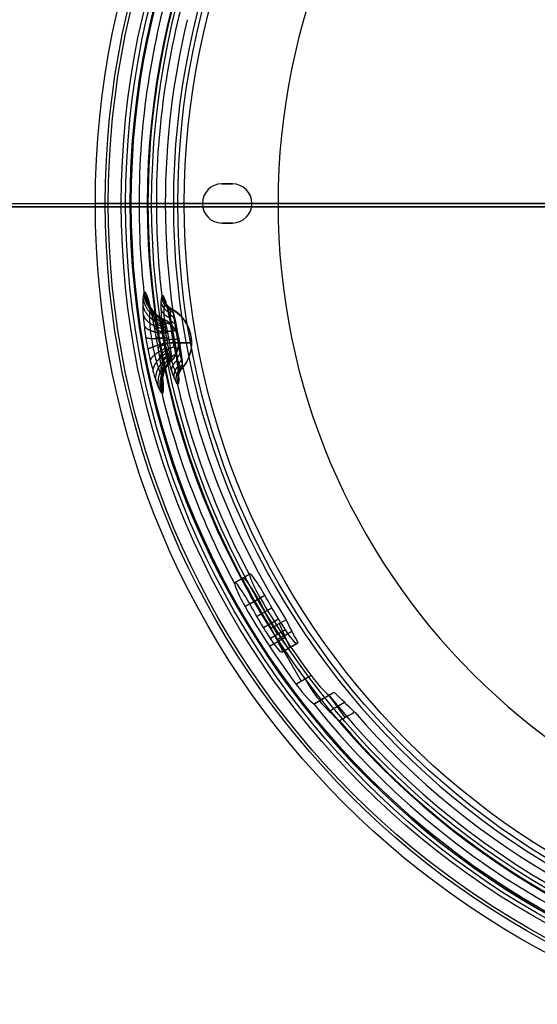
# Model space of a CAD drawing. Header units: millimetres. Extents: x -435 to 435, y -676 to 274.
# Tile 12 of 26: x -106 to -47, y -293 to -180. Entities that reach past the tile are written whole.
import ezdxf

# ---------------------------------------------------------------- set-up
doc = ezdxf.new("R2010")
doc.units = ezdxf.units.MM
doc.header["$MEASUREMENT"] = 0
doc.layers.add('Canopy', color=7, linetype='Continuous', true_color=0x000000)
doc.layers.add('Tyvek Shade', color=7, linetype='Continuous', true_color=0x000000)

msp = doc.modelspace()

# ---------------------------------------------------------------- linework, layer by layer
at = {"layer": 'Canopy'}
for p, q in [((-82.95, -198.6, 1364.45), (-82.95, -198.6, 1362.45)), ((-81.75, -198.6, 1363.45), (-82.95, -198.6, 1363.45)), ((-82.35, -198.6, 1362.45), (-82.35, -198.6, 1364.45)), ((-94.02, -200.85, 1331), (-96.36, -200.85, 1353.26)), ((-91.45, -200.85, 1339.45), (-93.5, -200.85, 1358.93)), ((-93.37, -200.85, 1353.57), (-91.03, -200.85, 1331.31)), ((-89.46, -200.85, 1339.66), (-91.51, -200.85, 1359.14)), ((-89.46, -200.85, 1339.66), (-91.45, -200.85, 1339.45)), ((-88.53, -200.85, 1362.45), (-85.2, -200.85, 1362.45)), ((-88.53, -200.85, 1364.45), (-85.2, -200.85, 1364.45)), ((-85.2, -200.85, 1362.45), (-85.2, -200.85, 1364.45)), ((-79.5, -200.85, 1362.45), (-79.5, -200.85, 1364.45)), ((-79.5, -200.85, 1362.45), (-76.5, -200.85, 1362.45)), ((-79.5, -200.85, 1364.45), (-76.5, -200.85, 1364.45)), ((-76.5, -200.85, 1364.45), (-76.5, -200.85, 1362.45)), ((-82.95, -203.1, 1362.45), (-82.95, -203.1, 1364.45)), ((-82.95, -203.1, 1363.45), (-81.75, -203.1, 1363.45)), ((-82.35, -203.1, 1362.45), (-82.35, -203.1, 1364.45)), ((-81.75, -203.1, 1364.45), (-81.75, -203.1, 1362.45)), ((-81.47, -244.42, 1348.41), (-79.75, -243.43, 1348.61)), ((-79.74, -246.89, 1345.42), (-78.02, -245.89, 1345.63)), ((-79.16, -246.55, 1351.52), (-73.83, -255.77, 1351.52)), ((-76.55, -250.41, 1346.03), (-78.04, -247.82, 1346.03)), ((-78.17, -249.62, 1345.92), (-76.44, -248.62, 1346.13)), ((-75.64, -249.89, 1346.14), (-77.36, -250.88, 1345.93)), ((-76.64, -251.04, 1340.95), (-74.91, -250.04, 1341.16)), ((-76.38, -249.15, 1339.56), (-75.15, -251.91, 1342.55)), ((-77.49, -251.74, 1351.4), (-75.77, -250.74, 1351.61)), ((-76.08, -252.45, 1343.95), (-74.35, -251.45, 1344.16)), ((-76.01, -252.41, 1343.2), (-74.28, -251.41, 1343.41)), ((-75.08, -251.87, 1342.56), (-75.21, -251.95, 1344.06)), ((-74.52, -251.55, 1344.14), (-74.35, -251.45, 1344.16)), ((-74.44, -256.12, 1351.45), (-74.01, -255.87, 1351.5)), ((-72.32, -258.37, 1348.51), (-70.58, -257.36, 1348.72)), ((-72.32, -258.37, 1348.51), (-70.58, -257.36, 1348.72)), ((-72.05, -258.21, 1345.52), (-70.31, -257.2, 1345.73)), ((-71.45, -257.86, 1348.61), (-70.9, -257.55, 1342.64)), ((-70.67, -257.41, 1342.67), (-68.8, -259.98, 1339.53)), ((-70.62, -259.21, 1340.99), (-68.87, -258.2, 1341.2))]:
    msp.add_line(p, q, dxfattribs=at)
for centre, radius in [((0, -200.85, 1364.15), 97.5), ((0, -200.85, 1353.26), 96.36), ((0, -200.85, 1364.31), 96.01), ((0, -200.85, 1364.46), 94.52), ((0, -200.85, 1331), 94.02), ((0, -200.85, 1353.57), 93.37), ((0, -200.85, 1331.31), 91.03), ((0, -200.85, 1324.07), 88.02), ((0, -200.85, 1326.98), 87.28)]:
    msp.add_circle(centre, radius, dxfattribs=at)
for centre, radius, start, end in [((0, -200.85, 1359.45), 93.53, 360, 180), ((0, -200.85, 1358.93), 93.5, 0, 180), ((0, -200.85, 1359.45), 91.53, 360, 180), ((0, -200.85, 1359.14), 91.51, 0, 180), ((0, -200.85, 1362.45), 88.53, 0, 180), ((0, -200.85, 1364.45), 88.53, 0, 180), ((0, -200.85, 1364.45), 76.5, 0, 180), ((0, -200.85, 1362.45), 76.5, 0, 180), ((0, -200.85, 1363.45), 76.5, 0, 180), ((0, -200.85, 1349.19), 92.48, 162.8348, 180), ((0, -200.85, 1349.4), 90.49, 163.0419, 180), ((0, -200.85, 1339.45), 91.45, 166.0593, 180), ((0, -200.85, 1339.66), 89.46, 166.3416, 180), ((-82.95, -200.85, 1364.45), 2.25, 90, 270), ((-82.95, -200.85, 1362.45), 2.25, 90, 270), ((-82.95, -200.85, 1363.45), 2.25, 90, 270), ((-81.75, -200.85, 1364.45), 2.25, 270, 90), ((-81.75, -200.85, 1362.45), 2.25, 270, 90), ((-81.75, -200.85, 1363.45), 2.25, 270, 90), ((0, -200.85, 1359.45), 93.53, 180, 360), ((0, -200.85, 1358.93), 93.5, 180, 0), ((0, -200.85, 1349.19), 92.48, 180, 186.3634), ((0, -200.85, 1359.45), 91.53, 180, 360), ((0, -200.85, 1359.14), 91.51, 180, 0), ((0, -200.85, 1339.45), 91.45, 180, 212.2826), ((0, -200.85, 1349.4), 90.49, 180, 186.7583), ((0, -200.85, 1339.66), 89.46, 180, 212.3333), ((0, -200.85, 1362.45), 88.53, 180, 0), ((0, -200.85, 1364.45), 88.53, 180, 0), ((0, -200.85, 1362.45), 76.5, 180, 0), ((0, -200.85, 1364.45), 76.5, 180, 0), ((0, -200.85, 1363.45), 76.5, 180, 0), ((-90.93, -216.88, 1348.41), 4.5, 0, 60.8862), ((-90.93, -216.88, 1348.41), 3, 0, 63.7705), ((-90.93, -216.88, 1348.41), 3, 316.2292, 0), ((-90.93, -216.88, 1348.41), 4.5, 319.1135, 0), ((0, -200.85, 1349.4), 90.49, 193.2417, 208.1666), ((0, -200.85, 1349.19), 92.48, 193.6366, 208.206), ((0, -200.85, 1349.4), 90.49, 218.6263, 263.9581), ((0, -200.85, 1349.19), 92.48, 218.439, 264.1652), ((0, -200.85, 1339.45), 91.45, 220.5937, 260.9407), ((0, -200.85, 1339.66), 89.46, 220.8345, 260.6584)]:
    msp.add_arc(centre, radius, start, end, dxfattribs=at)
at = {"layer": 'Canopy', "extrusion": (1.98929e-15, 1, 1.25872e-15)}
msp.add_arc((86.06, 1331.83, -200.85), 8, 284.1515, 354, dxfattribs=at)
at = {"layer": 'Canopy', "extrusion": (-1.81998e-12, 1, -1.91787e-13)}
msp.add_arc((88.53, 1359.45, -200.85), 5, 354, 0, dxfattribs=at)
at = {"layer": 'Canopy', "extrusion": (1.25542e-28, 1, 1.13687e-14)}
msp.add_arc((88.53, 1359.45, -200.85), 5, 0, 90, dxfattribs=at)
at = {"layer": 'Canopy', "extrusion": (0, 1, 0)}
msp.add_arc((88.53, 1359.45, -200.85), 5, 354, 0, dxfattribs=at)
at = {"layer": 'Canopy', "extrusion": (9.4739e-15, 1, 1.89478e-14)}
msp.add_arc((88.53, 1359.45, -200.85), 3, 0, 90, dxfattribs=at)
at = {"layer": 'Canopy', "extrusion": (-2.96844e-12, 1, -3.12495e-13)}
msp.add_arc((88.53, 1359.45, -200.85), 3, 354, 0, dxfattribs=at)
at = {"layer": 'Canopy', "extrusion": (-3.49829e-15, 1, 2.99762e-16)}
msp.add_arc((86.06, 1331.83, -200.85), 5, 284.1515, 354, dxfattribs=at)
at = {"layer": 'Canopy', "extrusion": (1.87266e-15, 1, 1.45433e-14)}
msp.add_arc((0, 1673.15, -200.85), 360, 270.9709, 284.1515, dxfattribs=at)
at = {"layer": 'Canopy', "extrusion": (1.80103e-15, 1, 1.22078e-14)}
msp.add_arc((0, 1673.15, -200.85), 357, 270.9791, 284.1515, dxfattribs=at)
at = {"layer": 'Canopy', "extrusion": (0, 1, -4.996e-16)}
for radius, start, end in [(3, 118.7298, 174.0909), (3, 180, 229.0737), (4.5, 121.8559, 174.1817), (4.5, 180, 225.9475)]:
    msp.add_arc((90.93, 1348.41, -216.88), radius, start, end, dxfattribs=at)
at = {"layer": 'Canopy', "extrusion": (-1.67534e-12, 1, 5.54359e-15)}
msp.add_arc((90.93, 1348.41, -216.88), 3, 174.0905, 180, dxfattribs=at)
at = {"layer": 'Canopy', "extrusion": (-1.31526e-12, 1, -6.54298e-15)}
msp.add_arc((90.93, 1348.41, -216.88), 4.5, 174.0905, 180, dxfattribs=at)
at = {"layer": 'Canopy', "extrusion": (0.861281, 0.497261, 0.104528)}
for centre, radius, start, end in [((-173.94, 1361.17, -49.67), 3, 236.4427, 90), ((-178.59, 1356.67, -49.64), 2, 90, 180), ((-184.59, 1361.17, -49), 3, 90, 180)]:
    msp.add_arc(centre, radius, start, end, dxfattribs=at)
at = {"layer": 'Canopy'}
for points, degree in [([(-82.95, -198.6, 1364.45), (-82.35, -198.6, 1364.45), (-81.75, -198.6, 1364.45)], 2), ([(-82.95, -198.6, 1362.45), (-82.35, -198.6, 1362.45), (-81.75, -198.6, 1362.45)], 2), ([(-81.75, -198.6, 1364.45), (-81.75, -198.6, 1363.45), (-81.75, -198.6, 1362.45)], 2), ([(-97.5, -200.85, 1364.15), (-96.01, -200.85, 1364.31), (-94.52, -200.85, 1364.46)], 2), ([(-96.36, -200.85, 1353.26), (-96.93, -200.85, 1358.7), (-97.5, -200.85, 1364.15)], 2), ([(-94.52, -200.85, 1364.46), (-93.94, -200.85, 1359.02), (-93.37, -200.85, 1353.57)], 2), ([(-81.75, -203.1, 1364.45), (-82.35, -203.1, 1364.45), (-82.95, -203.1, 1364.45)], 2), ([(-81.75, -203.1, 1362.45), (-82.35, -203.1, 1362.45), (-82.95, -203.1, 1362.45)], 2), ([(-78.56, -246.21, 1351.59), (-79.43, -246.7, 1351.49), (-80.29, -247.2, 1351.38)], 2), ([(-78.56, -246.21, 1351.59), (-76.78, -249.29, 1351.59), (-74.83, -252.26, 1351.61), (-72.7, -255.12, 1351.66)], 3), ([(-80.29, -247.2, 1351.38), (-78.51, -250.29, 1351.38), (-76.56, -253.26, 1351.41), (-74.44, -256.12, 1351.45)], 3), ([(-78.95, -248.34, 1345.92), (-78.09, -247.85, 1346.02), (-77.22, -247.35, 1346.12)], 2), ([(-75.64, -249.89, 1346.14), (-76.18, -249.05, 1346.13), (-76.71, -248.2, 1346.13), (-77.22, -247.35, 1346.12)], 3), ([(-77.36, -250.88, 1345.93), (-77.9, -250.05, 1345.92), (-78.43, -249.2, 1345.92), (-78.95, -248.34, 1345.92)], 3), ([(-77.32, -249.69, 1339.45), (-77.12, -249.58, 1339.47), (-76.74, -249.36, 1339.52), (-76.17, -249.03, 1339.59), (-75.78, -248.81, 1339.64), (-75.59, -248.7, 1339.66)], 3), ([(-75.59, -248.7, 1339.66), (-75.15, -249.6, 1340.66), (-74.69, -250.49, 1341.66), (-74.21, -251.37, 1342.67)], 3), ([(-77.32, -249.69, 1339.45), (-76.87, -250.59, 1340.45), (-76.41, -251.49, 1341.45), (-75.94, -252.37, 1342.46)], 3), ([(-74.35, -251.45, 1344.16), (-74.45, -251.51, 1345.28), (-75.05, -250.8, 1346.14), (-75.64, -249.89, 1346.14)], 3), ([(-76.08, -252.45, 1343.95), (-76.18, -252.51, 1345.07), (-76.77, -251.8, 1345.93), (-77.36, -250.88, 1345.93)], 3), ([(-75.94, -252.37, 1342.46), (-75.99, -252.4, 1342.96), (-76.03, -252.42, 1343.45), (-76.08, -252.45, 1343.95)], 3), ([(-74.21, -251.37, 1342.67), (-75.08, -251.87, 1342.56), (-75.94, -252.37, 1342.46)], 2), ([(-74.21, -251.37, 1342.67), (-74.26, -251.4, 1343.17), (-74.3, -251.43, 1343.66), (-74.35, -251.45, 1344.16)], 3), ([(-74.44, -256.12, 1351.45), (-73.57, -255.62, 1351.55), (-72.7, -255.12, 1351.66)], 2), ([(-72.7, -255.12, 1351.66), (-71.72, -256.44, 1351.68), (-70.73, -257.45, 1350.39), (-70.58, -257.36, 1348.72)], 3), ([(-74.44, -256.12, 1351.45), (-73.46, -257.44, 1351.47), (-72.48, -258.45, 1350.18), (-72.32, -258.37, 1348.51)], 3), ([(-72.32, -258.37, 1348.51), (-72.23, -258.31, 1347.51), (-72.05, -258.21, 1345.52), (-71.86, -258.1, 1343.53), (-71.77, -258.05, 1342.54)], 3), ([(-70.03, -257.04, 1342.75), (-70.9, -257.55, 1342.65), (-71.77, -258.05, 1342.54)], 2), ([(-71.77, -258.05, 1342.54), (-71.01, -258.83, 1341.51), (-70.24, -259.6, 1340.48), (-69.44, -260.36, 1339.45)], 3), ([(-70.58, -257.36, 1348.72), (-70.49, -257.31, 1347.72), (-70.3, -257.2, 1345.73), (-70.12, -257.09, 1343.74), (-70.03, -257.04, 1342.75)], 3), ([(-67.69, -259.35, 1339.66), (-68.49, -258.59, 1340.69), (-69.27, -257.82, 1341.72), (-70.03, -257.04, 1342.75)], 3), ([(-67.69, -259.35, 1339.66), (-67.88, -259.46, 1339.64), (-68.27, -259.68, 1339.59), (-68.86, -260.02, 1339.52), (-69.25, -260.24, 1339.47), (-69.44, -260.36, 1339.45)], 3)]:
    msp.add_open_spline(points, degree=degree, dxfattribs=at)
for points, knots in [([(-91.83, -211.03, 1348.42), (-92.17, -211.09, 1351.67), (-92.14, -213.87, 1354.16), (-91.03, -220.13, 1354.16), (-90.12, -222.75, 1351.68), (-89.78, -222.69, 1348.42)], [0, 0, 0, 0, 0.499607, 0.499607, 1, 1, 1, 1]), ([(-89.78, -222.69, 1348.42), (-89.44, -222.63, 1345.13), (-89.85, -219.89, 1342.64), (-90.94, -213.68, 1342.64), (-91.49, -210.97, 1345.12), (-91.83, -211.03, 1348.42)], [0, 0, 0, 0, 0.499673, 0.499673, 1, 1, 1, 1]), ([(-89.79, -211.43, 1348.62), (-89.92, -211.45, 1349.97), (-90, -212.02, 1351.3), (-89.94, -213.95, 1353.19), (-89.8, -215.29, 1353.75), (-89.33, -217.99, 1353.76), (-89, -219.3, 1353.19), (-88.39, -221.13, 1351.29), (-88.13, -221.64, 1349.97), (-87.99, -221.62, 1348.62)], [0, 0, 0, 0, 0.250093, 0.250093, 0.500065, 0.500065, 0.750057, 0.750057, 1, 1, 1, 1]), ([(-87.99, -221.62, 1348.62), (-87.69, -221.56, 1345.73), (-88.01, -219.22, 1343.46), (-88.99, -213.68, 1343.46), (-89.48, -211.37, 1345.73), (-89.79, -211.43, 1348.62)], [0, 0, 0, 0, 0.499527, 0.499527, 1, 1, 1, 1]), ([(-89.46, -212.31, 1348.64), (-89.5, -212.31, 1349.01), (-89.56, -212.42, 1349.75), (-89.62, -212.86, 1350.78), (-89.63, -213.54, 1351.67), (-89.58, -214.42, 1352.36), (-89.47, -215.45, 1352.81), (-89.3, -216.55, 1352.97), (-89.08, -217.64, 1352.83), (-88.84, -218.66, 1352.41), (-88.58, -219.52, 1351.73), (-88.33, -220.19, 1350.84), (-88.12, -220.6, 1349.78), (-88.02, -220.68, 1349.02), (-87.98, -220.68, 1348.64)], [0, 0, 0, 0, 0.0832225, 0.1664864, 0.2494589, 0.3320124, 0.4142835, 0.496467, 0.578733, 0.6613833, 0.7442073, 0.8283195, 0.9144105, 1, 1, 1, 1]), ([(-87.98, -220.68, 1348.64), (-87.95, -220.67, 1348.27), (-87.89, -220.56, 1347.53), (-87.88, -220.14, 1346.5), (-87.93, -219.47, 1345.6), (-88.04, -218.59, 1344.9), (-88.2, -217.58, 1344.45), (-88.39, -216.48, 1344.29), (-88.59, -215.38, 1344.43), (-88.79, -214.36, 1344.86), (-88.98, -213.48, 1345.54), (-89.17, -212.8, 1346.45), (-89.33, -212.39, 1347.5), (-89.42, -212.3, 1348.26), (-89.46, -212.31, 1348.64)], [0, 0, 0, 0, 0.083391, 0.166688, 0.249637, 0.332176, 0.414468, 0.496691, 0.578981, 0.661618, 0.744431, 0.828542, 0.914564, 1, 1, 1, 1]), ([(-91.13, -212.89, 1348.46), (-91.16, -212.9, 1348.77), (-91.22, -212.98, 1349.39), (-91.27, -213.32, 1350.27), (-91.29, -213.86, 1351.05), (-91.26, -214.57, 1351.69), (-91.19, -215.43, 1352.16), (-91.07, -216.37, 1352.4), (-90.9, -217.34, 1352.41), (-90.69, -218.27, 1352.19), (-90.47, -219.1, 1351.74), (-90.25, -219.79, 1351.11), (-90.05, -220.31, 1350.33), (-89.87, -220.64, 1349.43), (-89.79, -220.7, 1348.78), (-89.75, -220.7, 1348.46)], [0, 0, 0, 0, 0.0769619, 0.1525645, 0.2285482, 0.3049559, 0.3816797, 0.4585665, 0.5354752, 0.61221, 0.6887229, 0.7645455, 0.8409644, 0.9201104, 1, 1, 1, 1]), ([(-89.75, -220.7, 1348.46), (-89.72, -220.69, 1348.15), (-89.67, -220.61, 1347.53), (-89.66, -220.27, 1346.64), (-89.7, -219.75, 1345.86), (-89.78, -219.05, 1345.21), (-89.91, -218.2, 1344.74), (-90.06, -217.27, 1344.49), (-90.23, -216.3, 1344.48), (-90.41, -215.36, 1344.71), (-90.58, -214.52, 1345.16), (-90.74, -213.82, 1345.8), (-90.89, -213.29, 1346.58), (-91.02, -212.96, 1347.49), (-91.1, -212.89, 1348.14), (-91.13, -212.89, 1348.46)], [0, 0, 0, 0, 0.077005, 0.152628, 0.228566, 0.304946, 0.381704, 0.458676, 0.535669, 0.61244, 0.688924, 0.764709, 0.841125, 0.92022, 1, 1, 1, 1]), ([(-88.77, -212.94, 1348.7), (-88.8, -212.95, 1349.01), (-88.86, -213.04, 1349.63), (-88.9, -213.4, 1350.49), (-88.91, -213.97, 1351.23), (-88.87, -214.7, 1351.8), (-88.78, -215.54, 1352.16), (-88.64, -216.44, 1352.29), (-88.46, -217.33, 1352.18), (-88.26, -218.17, 1351.84), (-88.05, -218.88, 1351.28), (-87.85, -219.44, 1350.54), (-87.67, -219.78, 1349.66), (-87.58, -219.85, 1349.02), (-87.55, -219.84, 1348.7)], [0, 0, 0, 0, 0.083223, 0.166486, 0.249459, 0.332012, 0.414283, 0.496467, 0.578733, 0.661383, 0.744207, 0.82832, 0.914411, 1, 1, 1, 1]), ([(-87.55, -219.84, 1348.7), (-87.52, -219.84, 1348.39), (-87.47, -219.75, 1347.77), (-87.46, -219.39, 1346.91), (-87.51, -218.84, 1346.16), (-87.6, -218.12, 1345.59), (-87.73, -217.28, 1345.22), (-87.88, -216.38, 1345.09), (-88.05, -215.48, 1345.2), (-88.21, -214.64, 1345.55), (-88.37, -213.92, 1346.12), (-88.52, -213.36, 1346.87), (-88.66, -213.01, 1347.75), (-88.74, -212.94, 1348.39), (-88.77, -212.94, 1348.7)], [0, 0, 0, 0, 0.083391, 0.166688, 0.249637, 0.332176, 0.414468, 0.496691, 0.578981, 0.661618, 0.744431, 0.828542, 0.914564, 1, 1, 1, 1]), ([(-88.77, -212.94, 1348.7), (-88.08, -213.33, 1348.77), (-87.48, -213.93, 1348.82), (-86.69, -215.22, 1348.87), (-86.58, -215.76, 1348.88), (-86.52, -216.1, 1348.88)], [-4.015763, -4.015763, -4.015763, -4.015763, -2.126745, -2.126745, 0, 0, 0, 0]), ([(-89.62, -214.19, 1348.59), (-89.64, -214.19, 1348.79), (-89.68, -214.24, 1349.18), (-89.71, -214.46, 1349.74), (-89.72, -214.79, 1350.23), (-89.71, -215.23, 1350.62), (-89.66, -215.75, 1350.91), (-89.59, -216.32, 1351.05), (-89.48, -216.9, 1351.06), (-89.36, -217.46, 1350.92), (-89.23, -217.97, 1350.65), (-89.09, -218.4, 1350.27), (-88.96, -218.72, 1349.78), (-88.85, -218.93, 1349.21), (-88.8, -218.97, 1348.8), (-88.78, -218.97, 1348.59)], [0, 0, 0, 0, 0.076962, 0.152565, 0.228548, 0.304956, 0.38168, 0.458567, 0.535475, 0.61221, 0.688723, 0.764545, 0.840964, 0.92011, 1, 1, 1, 1]), ([(-88.78, -218.97, 1348.59), (-88.76, -218.96, 1348.39), (-88.73, -218.91, 1348), (-88.72, -218.7, 1347.44), (-88.74, -218.37, 1346.95), (-88.79, -217.94, 1346.55), (-88.87, -217.42, 1346.26), (-88.96, -216.86, 1346.11), (-89.07, -216.28, 1346.11), (-89.17, -215.71, 1346.25), (-89.28, -215.2, 1346.52), (-89.37, -214.77, 1346.91), (-89.47, -214.43, 1347.4), (-89.55, -214.23, 1347.97), (-89.6, -214.18, 1348.39), (-89.62, -214.19, 1348.59)], [0, 0, 0, 0, 0.077005, 0.152628, 0.228566, 0.304946, 0.381704, 0.458676, 0.535669, 0.61244, 0.688924, 0.764709, 0.841125, 0.92022, 1, 1, 1, 1]), ([(-87.99, -216.36, 1348.72), (-88.03, -216.12, 1348.72), (-88.11, -215.73, 1348.72), (-88.69, -214.84, 1348.68), (-89.13, -214.43, 1348.64), (-89.62, -214.19, 1348.59)], [0, 0, 0, 0, 1.495819, 1.495819, 2.826934, 2.826934, 2.826934, 2.826934]), ([(-86.52, -216.1, 1348.88), (-86.47, -216.39, 1348.88), (-86.46, -216.51, 1348.88), (-86.45, -216.72, 1348.87), (-86.45, -216.8, 1348.87), (-86.45, -216.88, 1348.87)], [0, 0, 0, 0, 0.3905333, 0.3905333, 0.7811818, 0.7811818, 0.7811818, 0.7811818]), ([(-87.94, -216.88, 1348.72), (-87.94, -216.92, 1348.72), (-87.94, -216.96, 1348.71), (-87.95, -217.09, 1348.71), (-87.94, -217.16, 1348.71), (-88.02, -217.6, 1348.69), (-88.08, -217.84, 1348.68), (-88.33, -218.4, 1348.65), (-88.53, -218.71, 1348.62), (-88.78, -218.97, 1348.59)], [1.019151, 1.019151, 1.019151, 1.019151, 1.405341, 1.405341, 2.10807, 2.10807, 2.468709, 2.468709, 2.826934, 2.826934, 2.826934, 2.826934]), ([(-87.94, -216.88, 1348.72), (-87.94, -216.83, 1348.72), (-87.94, -216.78, 1348.72), (-87.95, -216.63, 1348.72), (-87.95, -216.56, 1348.72), (-87.99, -216.36, 1348.72)], [-0.5207879, -0.5207879, -0.5207879, -0.5207879, -0.2603556, -0.2603556, 0, 0, 0, 0]), ([(-86.45, -216.88, 1348.87), (-86.45, -217.02, 1348.87), (-86.45, -217.12, 1348.87), (-86.52, -217.74, 1348.85), (-86.68, -218.84, 1348.81), (-87.55, -219.84, 1348.7)], [0.781182, 0.781182, 0.781182, 0.781182, 2.38231, 2.38231, 4.015763, 4.015763, 4.015763, 4.015763]), ([(-77.22, -247.35, 1346.12), (-77.6, -246.61, 1345.58), (-78.09, -245.76, 1345.5), (-78.97, -244.31, 1346.09), (-79.38, -243.71, 1346.79), (-79.82, -243.3, 1348.64), (-79.83, -243.51, 1349.64), (-79.43, -244.58, 1351.15), (-79.04, -245.39, 1351.59), (-78.56, -246.21, 1351.59)], [-1, -1, -1, -1, -0.744136, -0.744136, -0.489688, -0.489688, -0.244794, -0.244794, 0, 0, 0, 0]), ([(-78.95, -248.34, 1345.92), (-79.32, -247.61, 1345.37), (-79.81, -246.76, 1345.29), (-80.7, -245.31, 1345.88), (-81.11, -244.7, 1346.58), (-81.55, -244.29, 1348.43), (-81.55, -244.5, 1349.43), (-81.15, -245.57, 1350.94), (-80.76, -246.38, 1351.38), (-80.29, -247.2, 1351.38)], [0, 0, 0, 0, 0.255877, 0.255877, 0.51033, 0.51033, 0.755212, 0.755212, 1, 1, 1, 1])]:
    msp.add_open_spline(points, degree=3, knots=knots, dxfattribs=at)
for points, weights in [([(-91.96, -211.23, 1349.8), (-91.77, -212.57, 1349.46), (-90.94, -213.68, 1349.24), (-89.67, -214.27, 1349.18)], [1.06549242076, 0.977992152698, 0.978169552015, 1.06602461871]), ([(-89.62, -214.19, 1348.59), (-90.87, -213.57, 1348.47), (-91.68, -212.42, 1348.41), (-91.83, -211.03, 1348.42)], [1.0660246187, 0.977991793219, 0.977991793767, 1.06602462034]), ([(-91.66, -211.19, 1346.99), (-91.55, -212.54, 1347.32), (-90.78, -213.66, 1347.68), (-89.55, -214.25, 1347.98)], [1.0654357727, 0.9779922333, 0.97818851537, 1.06602461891]), ([(-89.9, -211.62, 1349.95), (-89.81, -212.25, 1349.78), (-89.43, -212.77, 1349.66), (-88.85, -213.08, 1349.62)], [1.05795268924, 0.980495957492, 0.980682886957, 1.05851347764]), ([(-89.79, -211.43, 1348.62), (-89.71, -212.08, 1348.62), (-89.34, -212.62, 1348.65), (-88.77, -212.94, 1348.7)], [1.05851347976, 0.980495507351, 0.980495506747, 1.05851347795]), ([(-89.62, -211.58, 1347.27), (-89.56, -212.22, 1347.43), (-89.22, -212.74, 1347.61), (-88.66, -213.05, 1347.76)], [1.05801544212, 0.980495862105, 0.980661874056, 1.05851347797]), ([(-92.05, -212.55, 1352.2), (-91.83, -213.58, 1351.3), (-90.98, -214.4, 1350.58), (-89.72, -214.81, 1350.21)], [1.06224986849, 0.978010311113, 0.979268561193, 1.06602461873]), ([(-92.03, -211.74, 1351.07), (-91.82, -212.96, 1350.44), (-90.98, -213.96, 1349.95), (-89.71, -214.48, 1349.73)], [1.06413778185, 0.977996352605, 0.978625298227, 1.06602461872]), ([(-91.46, -211.7, 1345.66), (-91.39, -212.93, 1346.3), (-90.66, -213.93, 1346.94), (-89.46, -214.46, 1347.41)], [1.06407997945, 0.977996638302, 0.978644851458, 1.06602461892]), ([(-91.25, -212.5, 1344.53), (-91.21, -213.53, 1345.44), (-90.53, -214.36, 1346.31), (-89.37, -214.79, 1346.93)], [1.06215425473, 0.978011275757, 0.979301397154, 1.06602461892]), ([(-89.97, -212.15, 1351.18), (-89.86, -212.71, 1350.86), (-89.48, -213.17, 1350.6), (-88.9, -213.44, 1350.47)], [1.0565933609, 0.980500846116, 0.981140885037, 1.05851347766]), ([(-89.42, -212.1, 1345.99), (-89.39, -212.66, 1346.32), (-89.06, -213.13, 1346.64), (-88.52, -213.4, 1346.88)], [1.05666848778, 0.980500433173, 0.981115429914, 1.058513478]), ([(-92.01, -213.61, 1353.12), (-91.78, -214.39, 1352.01), (-90.95, -214.98, 1351.1), (-89.7, -215.25, 1350.6)], [1.06025885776, 0.978035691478, 0.979957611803, 1.06602461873]), ([(-91.01, -213.53, 1343.63), (-91.02, -214.32, 1344.75), (-90.39, -214.93, 1345.8), (-89.27, -215.21, 1346.54)], [1.0601665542, 0.978037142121, 0.979989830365, 1.06602461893]), ([(-89.97, -212.98, 1352.24), (-89.86, -213.43, 1351.79), (-89.48, -213.8, 1351.42), (-88.9, -214, 1351.2)], [1.0548635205, 0.980515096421, 0.981731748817, 1.05851347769]), ([(-89.21, -212.92, 1344.93), (-89.19, -213.38, 1345.38), (-88.89, -213.75, 1345.82), (-88.37, -213.95, 1346.14)], [1.05483890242, 0.980515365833, 0.981740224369, 1.05851347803]), ([(-91.89, -214.87, 1353.77), (-91.69, -215.34, 1352.51), (-90.88, -215.67, 1351.47), (-89.66, -215.76, 1350.88)], [1.05861068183, 0.978065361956, 0.980536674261, 1.06602461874]), ([(-90.76, -214.77, 1343), (-90.82, -215.27, 1344.27), (-90.25, -215.61, 1345.45), (-89.17, -215.72, 1346.27)], [1.05853398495, 0.978066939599, 0.980563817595, 1.06602461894]), ([(-89.91, -214.04, 1353.05), (-89.8, -214.36, 1352.5), (-89.43, -214.6, 1352.04), (-88.86, -214.72, 1351.77)], [1.05317616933, 0.980538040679, 0.982317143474, 1.05851347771]), ([(-88.97, -213.97, 1344.12), (-88.98, -214.29, 1344.68), (-88.71, -214.54, 1345.2), (-88.21, -214.66, 1345.59)], [1.05307434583, 0.980539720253, 0.982352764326, 1.05851347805]), ([(-90.51, -216.14, 1342.68), (-90.62, -216.31, 1344.02), (-90.1, -216.36, 1345.26), (-89.07, -216.28, 1346.13)], [1.05763611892, 0.978086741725, 0.980882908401, 1.06602461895]), ([(-89.77, -215.27, 1353.57), (-89.68, -215.43, 1352.96), (-89.32, -215.53, 1352.44), (-88.77, -215.55, 1352.12)], [1.05190591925, 0.980561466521, 0.982763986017, 1.05851347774]), ([(-88.73, -215.2, 1343.62), (-88.77, -215.37, 1344.24), (-88.52, -215.47, 1344.82), (-88.05, -215.49, 1345.24)], [1.05184958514, 0.980562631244, 0.982783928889, 1.05851347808]), ([(-91.71, -216.24, 1354.11), (-91.54, -216.39, 1352.77), (-90.77, -216.42, 1351.66), (-89.58, -216.32, 1351.03)], [1.05766845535, 0.978085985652, 0.980871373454, 1.06602461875]), ([(-91.47, -217.64, 1354.12), (-91.35, -217.47, 1352.78), (-90.64, -217.2, 1351.67), (-89.48, -216.9, 1351.04)], [1.05763222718, 0.978086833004, 0.980884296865, 1.06602461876]), ([(-90.26, -217.54, 1342.69), (-90.43, -217.39, 1344.03), (-89.96, -217.14, 1345.27), (-88.97, -216.85, 1346.14)], [1.0576715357, 0.978085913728, 0.980870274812, 1.06602461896]), ([(-89.57, -216.58, 1353.75), (-89.51, -216.58, 1353.12), (-89.17, -216.53, 1352.58), (-88.63, -216.44, 1352.25)], [1.05139947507, 0.980572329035, 0.982943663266, 1.05851347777]), ([(-89.32, -217.89, 1353.6), (-89.28, -217.72, 1352.98), (-88.98, -217.52, 1352.46), (-88.46, -217.32, 1352.15)], [1.05183549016, 0.980562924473, 0.982788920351, 1.05851347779]), ([(-88.49, -216.51, 1343.46), (-88.56, -216.51, 1344.1), (-88.34, -216.47, 1344.69), (-87.88, -216.38, 1345.13)], [1.05139938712, 0.980572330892, 0.982943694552, 1.0585134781]), ([(-88.27, -217.82, 1343.65), (-88.36, -217.66, 1344.26), (-88.17, -217.46, 1344.84), (-87.73, -217.27, 1345.26)], [1.05191108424, 0.980561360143, 0.982762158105, 1.05851347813]), ([(-91.17, -219, 1353.81), (-91.13, -218.51, 1352.54), (-90.48, -217.95, 1351.49), (-89.36, -217.46, 1350.9)], [1.05850512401, 0.978067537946, 0.980574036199, 1.06602461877]), ([(-90.85, -220.23, 1353.18), (-90.9, -219.45, 1352.06), (-90.31, -218.63, 1351.13), (-89.23, -217.96, 1350.63)], [1.06010333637, 0.978038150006, 0.980011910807, 1.06602461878]), ([(-90.53, -221.25, 1352.29), (-90.66, -220.23, 1351.37), (-90.14, -219.19, 1350.63), (-89.09, -218.38, 1350.25)], [1.06206598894, 0.978012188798, 0.97933173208, 1.06602461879]), ([(-90.04, -218.91, 1343.04), (-90.27, -218.44, 1344.29), (-89.84, -217.9, 1345.47), (-88.87, -217.41, 1346.29)], [1.05863761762, 0.978064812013, 0.980527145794, 1.06602461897]), ([(-89.85, -220.15, 1343.7), (-90.13, -219.39, 1344.8), (-89.75, -218.58, 1345.84), (-88.8, -217.92, 1346.57)], [1.06032002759, 0.978034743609, 0.979936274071, 1.06602461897]), ([(-89.72, -221.2, 1344.62), (-90.04, -220.19, 1345.51), (-89.69, -219.16, 1346.36), (-88.75, -218.35, 1346.97)], [1.06233460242, 0.978009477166, 0.979239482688, 1.06602461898]), ([(-89.02, -219.11, 1353.1), (-89.03, -218.79, 1352.55), (-88.76, -218.44, 1352.08), (-88.26, -218.15, 1351.8)], [1.05303228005, 0.980540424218, 0.982367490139, 1.05851347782]), ([(-88.08, -219.04, 1344.17), (-88.2, -218.72, 1344.72), (-88.03, -218.39, 1345.24), (-87.61, -218.09, 1345.62)], [1.05319419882, 0.98053774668, 0.982310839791, 1.05851347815]), ([(-90.23, -222.03, 1351.17), (-90.44, -220.83, 1350.51), (-89.98, -219.62, 1350.01), (-88.97, -218.7, 1349.77)], [1.06399103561, 0.977997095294, 0.978674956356, 1.06602461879]), ([(-89.97, -222.53, 1349.85), (-90.25, -221.21, 1349.5), (-89.85, -219.89, 1349.27), (-88.86, -218.9, 1349.2)], [1.06537991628, 0.977992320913, 0.978207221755, 1.0660246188]), ([(-89.78, -222.69, 1348.42), (-90.11, -221.33, 1348.41), (-89.74, -219.97, 1348.47), (-88.78, -218.97, 1348.59)], [1.06602462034, 0.977991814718, 0.977991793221, 1.06602455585]), ([(-89.68, -222.49, 1347.04), (-90.03, -221.18, 1347.36), (-89.68, -219.87, 1347.71), (-88.73, -218.89, 1348)], [1.06554298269, 0.977992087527, 0.978152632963, 1.066024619]), ([(-89.66, -221.99, 1345.76), (-90.01, -220.79, 1346.38), (-89.67, -219.59, 1346.99), (-88.72, -218.68, 1347.45)], [1.06422035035, 0.977995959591, 0.978597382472, 1.06602461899]), ([(-88.72, -220.15, 1352.31), (-88.77, -219.7, 1351.85), (-88.53, -219.23, 1351.47), (-88.05, -218.85, 1351.25)], [1.05477432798, 0.980516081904, 0.981762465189, 1.05851347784]), ([(-88.42, -220.96, 1351.25), (-88.52, -220.4, 1350.92), (-88.31, -219.84, 1350.66), (-87.85, -219.4, 1350.52)], [1.05660329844, 0.980500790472, 0.981137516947, 1.05851347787]), ([(-87.94, -220.09, 1345), (-88.09, -219.64, 1345.44), (-87.94, -219.18, 1345.87), (-87.52, -218.81, 1346.19)], [1.05489448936, 0.980514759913, 0.981721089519, 1.05851347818]), ([(-87.88, -220.9, 1346.06), (-88.04, -220.35, 1346.38), (-87.89, -219.8, 1346.69), (-87.47, -219.36, 1346.93)], [1.05663051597, 0.980500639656, 0.981128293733, 1.05851347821]), ([(-88.17, -221.46, 1349.98), (-88.3, -220.84, 1349.81), (-88.12, -220.22, 1349.69), (-87.68, -219.74, 1349.64)], [1.05797418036, 0.980495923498, 0.980675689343, 1.05851347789]), ([(-87.55, -219.84, 1348.7), (-87.98, -220.34, 1348.65), (-88.14, -220.98, 1348.62), (-87.99, -221.62, 1348.62)], [1.05851342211, 0.980495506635, 0.980495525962, 1.0585134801]), ([(-87.89, -221.42, 1347.3), (-88.05, -220.81, 1347.46), (-87.91, -220.19, 1347.63), (-87.48, -219.71, 1347.78)], [1.05798255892, 0.980495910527, 0.98067288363, 1.05851347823])]:
    msp.add_rational_spline(points, weights, degree=3, dxfattribs=at)
at = {"layer": 'Tyvek Shade', "color": 7, "true_color": 0xffffff}
for p, q in [((-435, -200.85, -369.85), (0, -200.85, -369.85)), ((-434.54, -200.85, -369.67), (0, -200.85, -369.67))]:
    msp.add_line(p, q, dxfattribs=at)
at = {"layer": 'Tyvek Shade', "color": 7, "true_color": 0xffffff, "extrusion": (0, 1, 0)}
for centre, radius, start, end in [((0, -841.39, -201.24), 641.54, 47.30844, 88.8389), ((0, -841.39, -201.2), 641.36, 47.3496, 88.83858)]:
    msp.add_arc(centre, radius, start, end, dxfattribs=at)
at = {"layer": 'Tyvek Shade', "color": 7, "true_color": 0xffffff}
for points, knots in [([(-435, -200.85, -369.85), (-435, -138.65, -369.85), (-426.61, -75.34, -361.69), (-390.86, 41.42, -332.13), (-363.42, 94.7, -310.83), (-305.76, 161.18, -276.96), (-283.76, 181.01, -265.44), (-235.63, 214.88, -244.13), (-209.31, 229.03, -234.28), (-125.95, 262.78, -209.66), (-64.26, 274.15, -199.85), (0, 274.15, -199.85)], [0, 0, 0, 0, 0.2475024, 0.2475024, 0.4963902, 0.4963902, 0.6209767, 0.6209767, 0.7478354, 0.7478354, 0.999998, 0.999998, 0.999998, 0.999998]), ([(0, 273.65, -200.03), (-64.25, 273.65, -200.03), (-125.85, 262.27, -209.83), (-209.08, 228.55, -234.4), (-235.37, 214.41, -244.23), (-283.43, 180.59, -265.48), (-305.39, 160.81, -276.96), (-363.21, 94.16, -310.88), (-390.62, 40.77, -332.13), (-426.36, -75.93, -361.64), (-434.54, -139.19, -369.67), (-434.54, -200.85, -369.67)], [-0.999998, -0.999998, -0.999998, -0.999998, -0.7492033, -0.7492033, -0.6229136, -0.6229136, -0.4989161, -0.4989161, -0.25046, -0.25046, 0, 0, 0, 0]), ([(0, -675.85, -199.88), (-15.68, -675.85, -199.87), (-31.36, -675.15, -200.43), (-93.75, -669.53, -205), (-139.66, -658.92, -213.72), (-224, -624.8, -238.6), (-261.81, -601.39, -254.57), (-326.48, -543, -287.94), (-353.55, -507.63, -305.43), (-395.7, -428.2, -335.75), (-410.62, -385.03, -348.3), (-430.26, -294.91, -365.34), (-435, -247.96, -369.85), (-435, -200.85, -369.85)], [-0.3332159, -0.3332159, -0.3332159, -0.3332159, -0.312574, -0.312574, -0.2505527, -0.2505527, -0.1876956, -0.1876956, -0.1248385, -0.1248385, -0.0624192, -0.0624192, 0, 0, 0, 0]), ([(-434.54, -200.85, -369.67), (-434.54, -247.9, -369.67), (-429.8, -294.79, -365.17), (-410.17, -384.82, -348.17), (-395.26, -427.95, -335.64), (-353.16, -507.29, -305.38), (-326.11, -542.6, -287.93), (-261.52, -600.95, -254.64), (-223.74, -624.34, -238.7), (-139.46, -658.43, -213.86), (-93.62, -669.03, -205.17), (-31.32, -674.64, -200.61), (-15.66, -675.34, -200.05), (0, -675.34, -200.05)], [0, 0, 0, 0, 0.0624108, 0.0624108, 0.1248216, 0.1248216, 0.1876728, 0.1876728, 0.250524, 0.250524, 0.3125884, 0.3125884, 0.33325, 0.33325, 0.33325, 0.33325])]:
    msp.add_open_spline(points, degree=3, knots=knots, dxfattribs=at)

doc.saveas('drawing.dxf')
